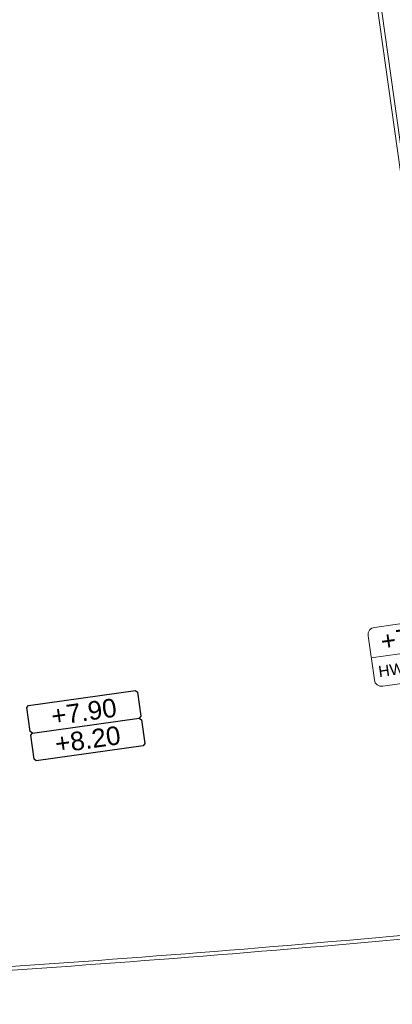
# Model space of a CAD drawing. Extents: x 98477 to 100410, y 398052 to 398969.
# Tile 42 of 256: x 98555 to 98565, y 398195 to 398222. Entities that reach past the tile are written whole.
import ezdxf
from ezdxf.enums import TextEntityAlignment as Align

# ---------------------------------------------------------------- set-up
doc = ezdxf.new("R2010")
doc.units = 0
for name, color, linetype, lineweight in [('N-RI-RWA putnummer', 162, 'Continuous', 18), ('N-VH-arcering printbeton', 8, 'Continuous', 9), ('X-AL-afwerkhoogte', 4, 'Continuous', 30), ('X-AL-hoogtelijn - Niv 1', 1, 'AL-HOOGTELIJN', 18), ('X-AL-planhoogte brm', 10, 'Continuous', 25), ('X-AL-planhoogte wrm', 252, 'Continuous', 25)]:
    doc.layers.add(name, color=color, linetype=linetype, lineweight=lineweight)
doc.layers.add('X-AL-hulplijn riolering', color=30, linetype='Continuous', plot=False)
doc.styles.add('CS Annotative', font='arial.ttf')
doc.styles.get("Standard").update_dxf_attribs({"font": 'txt.shx'})
doc.linetypes.add('AL-HOOGTELIJN', pattern='A,10,-1.5,["H",Standard,S=0.9,R=0,X=-0.3,Y=-0.45],-1.5,30', length=43)

# ---------------------------------------------------------------- blocks, each defined once
blk = doc.blocks.new('*U638')
at = {"layer": 'X-AL-hulplijn riolering'}
for points in [[(-0.63, 0.63), (0, 0), (0.63, 0.63, 0.414214)], [(0, 0), (-0.63, -0.63, 0.414214), (0.63, -0.63)]]:
    blk.add_hatch(color=256, dxfattribs=at).paths.add_polyline_path(points)
at = {"lineweight": 9}
blk.add_line((-32.7, 4.59), (-20.82, 6.26), dxfattribs=at)
blk.add_lwpolyline([(-31.15, 0.77), (-21.25, 2.16, 0.414214), (-20.4, 3.29), (-21.23, 9.23, 0.414214), (-22.36, 10.09), (-32.27, 8.69, 0.414214), (-33.12, 7.56), (-32.28, 1.62, 0.414214)], format="xyb", close=True)
at = {"layer": 'X-AL-hulplijn riolering'}
for points in [[(0.75, -0.75), (-0.75, 0.75)], [(0.75, 0.75), (-0.75, -0.75)]]:
    blk.add_lwpolyline(points, dxfattribs=at)
blk.add_circle((0, 0), 0.887, dxfattribs=at)
at = {"style": 'CS Annotative'}
for tag, height, p in [('HOOGTE', 2.5, (-27.03, 7.39)), ('NR', 1.5, (-26.48, 3.47))]:
    blk.add_attdef(tag, text='', height=height, rotation=8, dxfattribs=at).set_placement(p, align=Align.MIDDLE_CENTER)
blk = doc.blocks.new('*U280')
at = {"layer": 'X-AL-planhoogte brm', "flags": 128}
blk.add_lwpolyline([(-7.25, 3.75), (-7.5, 4), (-7.5, 7.25), (-7.25, 7.5), (7.25, 7.5), (7.5, 7.25), (7.5, 4), (7.25, 3.75)], dxfattribs=at)
at = {"layer": 'X-AL-planhoogte wrm', "flags": 128}
blk.add_lwpolyline([(7.5, 3.5), (7.5, 0.25), (7.25, 0), (-7.25, 0), (-7.5, 0.25), (-7.5, 3.5), (-7.25, 3.75), (7.25, 3.75)], close=True, dxfattribs=at)
at = {"layer": 'X-AL-planhoogte brm', "style": 'CS Annotative'}
blk.add_attdef('OMSCHRIJVING_afwerk', text='', height=2.5, dxfattribs=at).set_placement((0, 5.625), align=Align.MIDDLE_CENTER)
at = {"layer": 'X-AL-planhoogte wrm', "style": 'CS Annotative'}
blk.add_attdef('HOOGTE_eind', text='', height=2.5, dxfattribs=at).set_placement((0, 1.875), align=Align.MIDDLE_CENTER)

msp = doc.modelspace()

# ---------------------------------------------------------------- hatches: boundary and pattern name
at = {"layer": 'N-VH-arcering printbeton'}
h = msp.add_hatch(dxfattribs=at)
h.set_pattern_fill('CS-PRINTBETON', color=256)
h.set_pattern_definition([(45, (0, 0), (-0.3535533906, 0.3535533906), []), (45, (0.35, 0), (-0.3535533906, 0.3535533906), [0.5, -0.2])])
edge = h.paths.add_edge_path()
edge.add_line((98553.147, 398303.482), (98564.832, 398305.124))
edge.add_line((98564.832, 398305.124), (98572.457, 398306.195))
edge.add_arc((98571.796, 398310.899), 4.75, 278, 368)
edge.add_line((98576.5, 398311.56), (98569.527, 398361.173))
edge.add_arc((98564.824, 398360.512), 4.75, 8, 98)
edge.add_line((98564.162, 398365.215), (98549.605, 398363.17))
edge.add_line((98549.605, 398363.17), (98545.05, 398362.529))
edge.add_line((98545.05, 398362.529), (98523.215, 398359.461))
edge.add_line((98523.215, 398359.461), (98522.477, 398364.709))
edge.add_line((98522.477, 398364.709), (98544.115, 398367.75))
edge.add_arc((98543.871, 398369.483), 1.75, 278, 368)
edge.add_line((98545.604, 398369.727), (98544.296, 398379.035))
edge.add_line((98544.296, 398379.035), (98543.656, 398383.59))
edge.add_line((98543.656, 398383.59), (98541.665, 398397.751))
edge.add_line((98541.665, 398397.751), (98541.025, 398402.306))
edge.add_line((98541.025, 398402.306), (98539.035, 398416.467))
edge.add_line((98539.035, 398416.467), (98538.395, 398421.022))
edge.add_line((98538.395, 398421.022), (98537.17, 398429.737))
edge.add_line((98537.17, 398429.737), (98536.53, 398434.292))
edge.add_line((98536.53, 398434.292), (98535.05, 398444.824))
edge.add_line((98535.05, 398444.824), (98533.812, 398444.65))
edge.add_line((98533.812, 398444.65), (98544.436, 398369.057))
edge.add_line((98544.436, 398369.057), (98521.66, 398365.856))
edge.add_line((98521.66, 398365.856), (98522.745, 398358.132))
edge.add_line((98522.745, 398358.132), (98564.336, 398363.978))
edge.add_arc((98564.754, 398361.007), 3, 8, 98, ccw=False)
edge.add_line((98567.725, 398361.424), (98574.836, 398310.822))
edge.add_arc((98571.866, 398310.404), 3, -82, 8, ccw=False)
edge.add_line((98572.283, 398307.433), (98539.604, 398302.841))
edge.add_line((98539.604, 398302.841), (98540.69, 398295.116))
edge.add_line((98540.69, 398295.116), (98554.554, 398297.065))
edge.add_line((98554.554, 398297.065), (98575.318, 398149.317))
edge.add_line((98575.318, 398149.317), (98576.556, 398149.491))
edge.add_line((98576.556, 398149.491), (98576.531, 398149.669))
edge.add_line((98576.531, 398149.669), (98568.206, 398208.907))
edge.add_line((98568.206, 398208.907), (98567.566, 398213.462))
edge.add_line((98567.566, 398213.462), (98566.341, 398222.177))
edge.add_line((98566.341, 398222.177), (98565.701, 398226.732))
edge.add_line((98565.701, 398226.732), (98563.557, 398241.982))
edge.add_line((98563.557, 398241.982), (98562.917, 398246.537))
edge.add_line((98562.917, 398246.537), (98560.774, 398261.787))
edge.add_line((98560.774, 398261.787), (98560.134, 398266.343))
edge.add_line((98560.134, 398266.343), (98557.99, 398281.593))
edge.add_line((98557.99, 398281.593), (98557.35, 398286.148))
edge.add_line((98557.35, 398286.148), (98555.861, 398296.744))
edge.add_arc((98554.128, 398296.5), 1.75, 8, 98)
edge.add_line((98553.885, 398298.233), (98541.754, 398296.528))
edge.add_line((98541.754, 398296.528), (98541.016, 398301.777))
edge.add_line((98541.016, 398301.777), (98553.147, 398303.482))

# ---------------------------------------------------------------- linework, layer by layer
at = {"layer": 'X-AL-hoogtelijn - Niv 1', "flags": 128}
for points in [[(98568.055, 398197.408, -0.012986), (98542.834, 398195.628, -0.127733), (98534.72, 398197.349, -0.199985), (98531.503, 398205.175, 0.099431), (98525.728, 398234.662, -0.082093), (98522.695, 398247.744, 0.058666), (98520.62, 398259.072, -0.088101), (98517.906, 398281.089, 0.057043), (98517.233, 398292.135, -0.246608), (98524.156, 398313.84, -0.150564), (98542.442, 398323.35, 0.061739), (98566.847, 398331.007), (98571.381, 398331.817), (98574.341, 398310.752, -0.414214), (98572.214, 398307.928), (98539.04, 398303.266), (98540.264, 398294.552), (98554.128, 398296.5)], [(98567.941, 398197.497, -0.012932), (98542.83, 398195.728, -0.12748), (98534.779, 398197.432, -0.199596), (98531.603, 398205.175, 0.099431), (98525.82, 398234.7, -0.082093), (98522.795, 398247.751, 0.058666), (98520.715, 398259.101, -0.088101), (98518.006, 398281.083, 0.057043), (98517.332, 398292.152, -0.246608), (98524.226, 398313.768, -0.150564), (98542.46, 398323.252, 0.061708), (98566.877, 398330.911), (98571.296, 398331.7), (98574.242, 398310.738, -0.414214), (98572.2, 398308.027), (98538.927, 398303.351), (98540.179, 398294.439), (98554.043, 398296.387)]]:
    msp.add_lwpolyline(points, format="xyb", close=True, dxfattribs=at)

# ---------------------------------------------------------------- block references
at = {"layer": 'N-RI-RWA putnummer'}
ref = msp.add_blockref('*U638', (98570.845, 398203.782), dxfattribs=dict(at, xscale=0.2, yscale=0.2, zscale=0.2))
ref.add_attrib('HOOGTE', '+7.90', dxfattribs={"linetype": 'Continuous', "height": 0.5, "rotation": 8, "style": 'CS Annotative'}).set_placement((98565.438, 398205.259), align=Align.MIDDLE_CENTER)
ref.add_attrib('NR', 'HW-BH016', dxfattribs={"linetype": 'Continuous', "height": 0.3, "rotation": 8, "style": 'CS Annotative'}).set_placement((98565.548, 398204.477), align=Align.MIDDLE_CENTER)
at = {"layer": 'X-AL-afwerkhoogte'}
ref = msp.add_blockref('*U280', (98556.742, 398202.134), dxfattribs=dict(at, xscale=0.2, yscale=0.2, zscale=0.2, rotation=8))
ref.add_attrib('OMSCHRIJVING_afwerk', '+7.90', dxfattribs={"layer": 'X-AL-planhoogte brm', "linetype": 'Continuous', "height": 0.5, "rotation": 8, "style": 'CS Annotative'}).set_placement((98556.586, 398203.249), align=Align.MIDDLE_CENTER)
ref.add_attrib('HOOGTE_eind', '+8.20', dxfattribs={"layer": 'X-AL-planhoogte wrm', "linetype": 'Continuous', "height": 0.5, "rotation": 8, "style": 'CS Annotative'}).set_placement((98556.69, 398202.506), align=Align.MIDDLE_CENTER)

doc.saveas('drawing.dxf')
